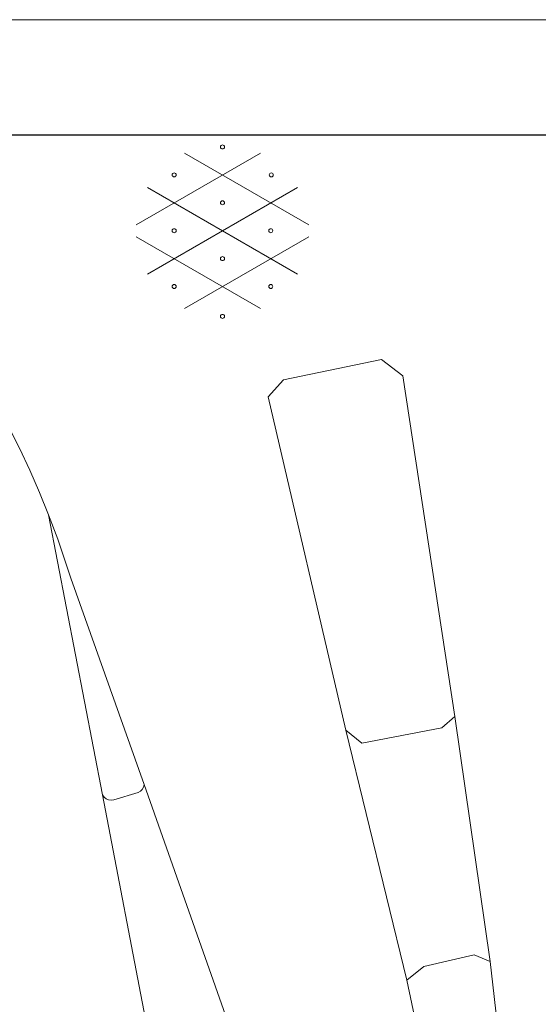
# Model space of a CAD drawing. Header units: metres. Extents: x 118578 to 118717, y 483740 to 483824.
# Tile 5 of 17: x 118638 to 118647, y 483807 to 483824. Entities that reach past the tile are written whole.
import ezdxf

# ---------------------------------------------------------------- set-up
doc = ezdxf.new("R2010")
doc.units = ezdxf.units.M
doc.header["$MEASUREMENT"] = 0
for name, color, linetype, lineweight in [('Barrier', 7, 'Continuous', 0), ('Kader', 7, 'Continuous', 0), ('Level 17', 7, 'Continuous', 0)]:
    doc.layers.add(name, color=color, linetype=linetype, lineweight=lineweight)

# ---------------------------------------------------------------- blocks, each defined once
blk = doc.blocks.new('A2')
at = {"layer": 'Kader', "color": 7, "linetype": 'Continuous', "lineweight": 0, "flags": 128}
blk.add_lwpolyline([(-0.297, -0.21), (0.297, -0.21), (0.297, 0.21), (-0.297, 0.21), (-0.297, -0.21)], close=True, dxfattribs=at)
at = {"layer": 'Kader', "color": 7, "linetype": 'Continuous', "lineweight": 30, "flags": 128}
blk.add_lwpolyline([(-0.287, -0.2), (0.287, -0.2), (0.287, 0.2), (-0.287, 0.2), (-0.287, -0.2)], close=True, dxfattribs=at)
blk = doc.blocks.new('GVERH')
at = {"layer": 'Barrier', "color": 7, "linetype": 'Continuous', "lineweight": 0}
for p, q in [((-1.496, 0.104), (0.659, 1.348)), ((-0.658, 1.348), (1.497, 0.104)), ((-1.299, 0.75), (1.299, -0.75)), ((0, 0), (1.299, 0.75)), ((-1.299, -0.75), (0, 0)), ((-1.496, -0.103), (0.659, -1.347)), ((-0.658, -1.347), (1.497, -0.103))]:
    blk.add_line(p, q, dxfattribs=at)
for centre in [(0, 1.453), (-0.838, 0.969), (0.846, 0.969), (0, 0.485), (-0.838, 0.001), (0.838, 0.001), (0, -0.482), (-0.838, -0.966), (0.838, -0.966), (0, -1.485)]:
    blk.add_circle(centre, 0.035, dxfattribs=at)

msp = doc.modelspace()

# ---------------------------------------------------------------- linework, layer by layer
at = {"layer": 'Level 17', "color": 7, "linetype": 'Continuous', "lineweight": 0}
for p, q in [((118638.93, 483815.759), (118639.864, 483810.907)), ((118646.586, 483808.015), (118645.97, 483812.265)), ((118644.08, 483812.03), (118645.142, 483807.692)), ((118641.997, 483807.083), (118640.586, 483811.083)), ((118639.864, 483810.907), (118640.643, 483806.853))]:
    msp.add_line(p, q, dxfattribs=at)
at = {"layer": 'Level 17', "color": 7, "linetype": 'Continuous', "lineweight": 0, "flags": 128}
for points in [[(118633.329, 483819.938), (118634.676, 483819.301), (118635.108, 483819.113), (118635.545, 483818.939), (118635.988, 483818.779), (118636.436, 483818.633), (118637.72, 483818.254), (118638.235, 483817.293), (118638.424, 483816.917), (118638.603, 483816.535), (118638.772, 483816.149), (118638.93, 483815.759)], [(118645.97, 483812.265), (118645.07, 483818.17), (118644.703, 483818.454), (118643.003, 483818.103), (118642.739, 483817.804), (118644.08, 483812.03)], [(118640.586, 483811.083), (118639.315, 483814.662), (118639.09, 483815.337), (118638.93, 483815.759)], [(118645.97, 483812.265), (118645.746, 483812.068), (118644.36, 483811.801), (118644.08, 483812.03)], [(118640.586, 483811.083), (118640.575, 483811.039), (118640.553, 483811), (118640.522, 483810.968), (118640.483, 483810.945), (118640.061, 483810.817), (118640.015, 483810.811), (118639.968, 483810.818), (118639.926, 483810.838), (118639.89, 483810.868), (118639.864, 483810.907)], [(118646.586, 483808.015), (118646.306, 483808.131), (118645.435, 483807.928), (118645.142, 483807.692)], [(118645.142, 483807.692), (118645.355, 483806.683), (118645.401, 483806.592), (118645.459, 483806.508), (118645.529, 483806.433), (118645.608, 483806.369), (118645.695, 483806.316), (118645.789, 483806.275), (118645.888, 483806.249), (118645.989, 483806.236), (118646.091, 483806.237), (118646.187, 483806.251), (118646.28, 483806.278), (118646.368, 483806.317), (118646.451, 483806.367), (118646.526, 483806.428), (118646.593, 483806.498), (118646.65, 483806.576), (118646.696, 483806.661), (118646.731, 483806.751), (118646.586, 483808.015)]]:
    msp.add_lwpolyline(points, dxfattribs=at)

# ---------------------------------------------------------------- block references
at = {"layer": 'Barrier', "color": 7, "linetype": 'Continuous', "lineweight": 0}
msp.add_blockref('GVERH', (118641.944, 483820.686), dxfattribs=at)
at = {"layer": 'Kader', "color": 7, "linetype": 'Continuous', "lineweight": 0, "xscale": 200, "yscale": 200, "zscale": 200}
msp.add_blockref('A2', (118637.012, 483782.346), dxfattribs=at)

doc.saveas('drawing.dxf')
